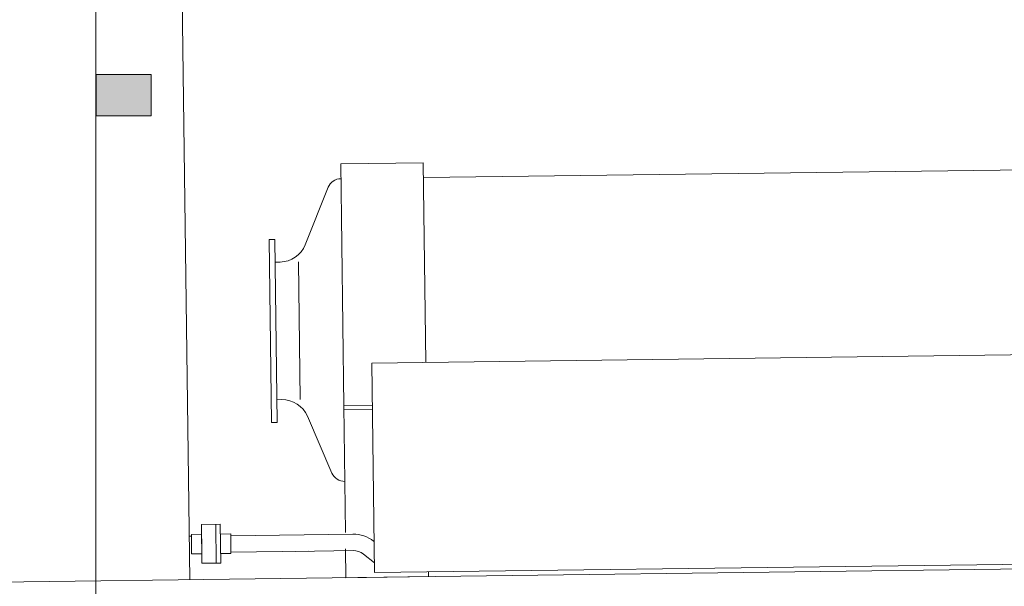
# Model space of a CAD drawing. Header units: metres. Extents: x -52 to 321, y -8 to 26.
# Tile 132 of 256: x 292.521 to 293.236, y 0.752 to 1.163. Entities that reach past the tile are written whole.
import ezdxf

# ---------------------------------------------------------------- set-up
doc = ezdxf.new("R2010")
doc.units = ezdxf.units.M
doc.header["$MEASUREMENT"] = 0
for name, color, linetype in [('10 Stütze', 7, 'Continuous'), ('30 Dachentwässerung', 7, 'Continuous'), ('94 Genehmigungsplanung Bemaßung', 7, 'Continuous')]:
    doc.layers.add(name, color=color, linetype=linetype)
doc.styles.add('ERSTELLTER_STIL_2', font='arial.ttf')
doc.dimstyles.new('ERSTELLTER_STIL__3', dxfattribs={"dimtxt": 0.25, "dimasz": 0.19, "dimexe": 0.18, "dimexo": 0.1, "dimgap": 0, "dimtad": 1, "dimzin": 0, "dimdsep": 46, "dimtxsty": 'ERSTELLTER_STIL_2', "dimblk": 'ARROWHEAD_6', "dimblk1": 'ARROWHEAD_6', "dimblk2": 'ARROWHEAD_6', "dimcen": 0.09, "dimclrd": 7, "dimclre": 7, "dimclrt": 7, "dimazin": 0, "dimtfac": 1, "dimtdec": 4, "dimtmove": 0, "dimatfit": 3, "dimfxl": 1, "dimtolj": 1, "dimtzin": 0, "dimarcsym": 0})

# ---------------------------------------------------------------- blocks, each defined once
blk = doc.blocks.new('*D56', base_point=(33626.11544, -0.00275))
at = {"layer": '94 Genehmigungsplanung Bemaßung', "color": 7, "linetype": 'Continuous', "lineweight": 13}
for p, q in [((294.50456, 2.8619), (294.50456, 3.0119)), ((294.60456, 2.7619), (294.40456, 2.9619)), ((294.69206, 2.8619), (294.31706, 2.8619)), ((294.50456, -0.0381), (294.50456, 2.8619)), ((294.40456, 0.0619), (294.60456, -0.1381)), ((294.69206, -0.0381), (294.31706, -0.0381)), ((294.50456, -0.1881), (294.50456, -0.0381))]:
    blk.add_line(p, q, dxfattribs=at)
at = {"layer": '94 Genehmigungsplanung Bemaßung', "color": 7, "lineweight": 13, "insert": (294.45456, 1.07825), "char_height": 0.25, "attachment_point": 7, "rotation": 90, "style": 'ERSTELLTER_STIL_2'}
blk.add_mtext('\\A1;{\\pql;\\fArial|b0|i0|c0|p0;\\W1.000000;2,90}', dxfattribs=at)
blk = doc.blocks.new('ARROWHEAD_6')
at = {"color": 0, "linetype": 'Continuous', "lineweight": 0}
for p, q in [((-0.5, -0.5), (0.5, 0.5)), ((0, 0), (-1, 0))]:
    blk.add_line(p, q, dxfattribs=at)
blk = doc.blocks.new('*D57', base_point=(33626.11544, -0.00275))
at = {"layer": '94 Genehmigungsplanung Bemaßung', "color": 7, "linetype": 'Continuous', "lineweight": 13}
for p, q in [((296.51311, 3.08525), (296.51311, 3.23525)), ((296.61311, 2.98525), (296.41311, 3.18525)), ((296.70061, 3.08525), (296.32561, 3.08525)), ((296.51311, -0.0381), (296.51311, 3.08525)), ((296.41311, 0.0619), (296.61311, -0.1381)), ((296.70061, -0.0381), (296.32561, -0.0381)), ((296.51311, -0.1881), (296.51311, -0.0381))]:
    blk.add_line(p, q, dxfattribs=at)
at = {"layer": '94 Genehmigungsplanung Bemaßung', "color": 7, "lineweight": 13, "insert": (296.52304, 1.127), "char_height": 0.25, "attachment_point": 7, "rotation": 90, "style": 'ERSTELLTER_STIL_2'}
blk.add_mtext('\\A1;{\\pql;\\fArial|b0|i0|c0|p0;\\W1.000000;3,12\\fArial|b0|i0|c0|p0;\\W1.000000;\\A1{\\H.66x;\\S5^  ;}}', dxfattribs=at)

msp = doc.modelspace()

# ---------------------------------------------------------------- hatches: boundary and pattern name
at = {"layer": '30 Dachentwässerung', "linetype": 'Continuous', "lineweight": 0, "true_color": 0x000000}
for points in [[(292.57626, 1.12324), (292.57606, 1.12324), (292.57606, 1.09324), (292.57626, 1.09324)], [(292.61606, 1.09324), (292.61606, 1.12324), (292.57626, 1.12324), (292.57626, 1.09324)]]:
    msp.add_hatch(color=18, dxfattribs=at).paths.add_polyline_path(points)

# ---------------------------------------------------------------- linework, layer by layer
at = {"color": 7, "linetype": 'Continuous', "lineweight": 13}
for p, q in [((292.6271, 2.08887), (292.6442, 0.75668)), ((292.70185, 1.0036), (292.70584, 1.00365)), ((292.70355, 0.87079), (292.70185, 1.0036)), ((292.70584, 1.00365), (292.70755, 0.87084)), ((292.72303, 0.98739), (292.72431, 0.88754)), ((292.75605, 0.87995), (292.77684, 0.88022)), ((292.70355, 0.87079), (292.70755, 0.87084)), ((292.66633, 0.79688), (292.65271, 0.7967)), ((292.65271, 0.7967), (292.65297, 0.77642)), ((292.663, 0.79683), (292.66302, 0.7959)), ((292.66336, 0.76875), (292.663, 0.79683)), ((292.66633, 0.79688), (292.66669, 0.76879)), ((292.6438, 0.78825), (292.64534, 0.78827)), ((292.67391, 0.78864), (292.76261, 0.78978)), ((292.77769, 0.78469), (292.77808, 0.78438)), ((292.65307, 0.76862), (292.65294, 0.77891)), ((292.66659, 0.77659), (292.66656, 0.77909)), ((292.67406, 0.77669), (292.73025, 0.77741)), ((292.72072, 0.77726), (292.76276, 0.7778)), ((292.7703, 0.77525), (292.77827, 0.76901)), ((292.47971, 0.75456), (293.61079, 0.76909)), ((292.66669, 0.76879), (292.65307, 0.76862))]:
    msp.add_line(p, q, dxfattribs=at)
for points in [[(292.81551, 0.91439), (292.81365, 1.05919), (292.75376, 1.05843), (292.75601, 0.88295), (292.77681, 0.88322)], [(293.28978, 1.05459), (292.81379, 1.04848)], [(292.77681, 0.88322), (292.75601, 0.88295), (292.75719, 0.79091)], [(292.75735, 0.77904), (292.75761, 0.75813), (292.81753, 0.7589), (292.81748, 0.76241)]]:
    msp.add_lwpolyline(points, dxfattribs=at)
for points in [[(292.70605, 0.98717), (292.70971, 0.98722, 0.302776), (292.72799, 0.99975), (292.74474, 1.04145, -0.302776), (292.75388, 1.04771), (292.7539, 1.04771)], [(292.70734, 0.88732), (292.711, 0.88737, -0.302776), (292.72959, 0.87531), (292.7474, 0.83406, 0.302776), (292.7567, 0.82803)]]:
    msp.add_lwpolyline(points, format="xyb", dxfattribs=at)
for points in [[(292.77641, 0.91389), (293.53683, 0.92365), (293.53878, 0.77167), (292.77836, 0.76191)], [(292.64551, 0.77539), (292.65298, 0.77549), (292.6528, 0.78961), (292.64533, 0.78952)], [(292.67408, 0.77576), (292.6666, 0.77566), (292.66642, 0.78979), (292.67389, 0.78989)]]:
    msp.add_lwpolyline(points, close=True, dxfattribs=at)
for centre, radius, start, end in [((292.06055, 0.39964), 0.54924, 0.73554, 180.73554), ((292.06055, 0.39964), 0.47435, 0.73554, 180.73554), ((292.76292, 0.76581), 0.02397, 51.94316, 90.73554), ((292.76292, 0.76581), 0.01198, 51.94316, 90.73554)]:
    msp.add_arc(centre, radius, start, end, dxfattribs=at)
at = {"layer": '10 Stütze', "color": 7, "linetype": 'Continuous', "lineweight": 13}
msp.add_line((292.57606, -0.08662), (292.57606, 2.6619), dxfattribs=at)
at = {"layer": '30 Dachentwässerung', "color": 7, "linetype": 'Continuous', "lineweight": 13}
for p, q in [((292.57626, 1.12324), (292.57606, 1.12324)), ((292.61606, 1.12324), (292.57626, 1.12324)), ((292.57626, 1.09324), (292.57626, 1.12324)), ((292.61606, 1.09324), (292.61606, 1.12324)), ((292.57626, 1.09324), (292.57606, 1.09324)), ((292.61606, 1.09324), (292.57626, 1.09324))]:
    msp.add_line(p, q, dxfattribs=at)

# ---------------------------------------------------------------- dimensions: what is measured, and where the dimension line sits
at = {"layer": '94 Genehmigungsplanung Bemaßung', "color": 7, "linetype": 'Continuous', "lineweight": 13}
for base, p1, p2, picture, middle in [((296.51311, 3.08525), (292.56559, -0.0381), (297.01606, 3.08525), '*D57', (296.33811, 1.78722)), ((294.50456, 2.8619), (292.52968, -0.0381), (292.56559, 2.8619), '*D56', (294.32956, 1.4019))]:
    dim = msp.add_linear_dim(base=base, p1=p1, p2=p2, angle=90, dimstyle='ERSTELLTER_STIL__3', dxfattribs=at)
    dim.commit()
    dim.dimension.update_dxf_attribs({"geometry": picture, "text_midpoint": middle, "dimtype": 160, "text_rotation": 90})

doc.saveas('drawing.dxf')
